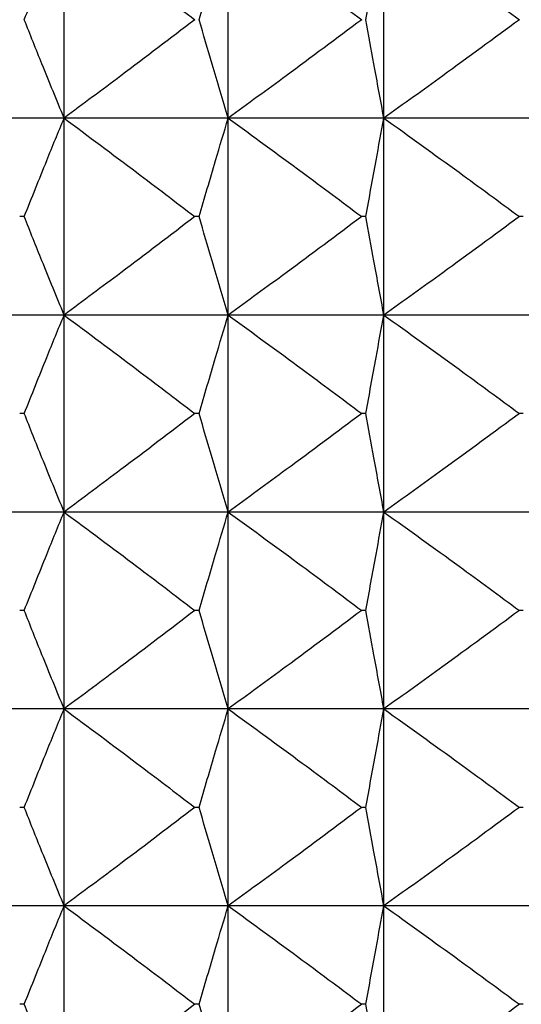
# Model space of a CAD drawing. Header units: millimetres. Extents: x 0 to 210, y 0 to 297.
# Tile 22 of 80: x 48.403 to 49.166, y 264.877 to 266.377. Entities that reach past the tile are written whole.
import ezdxf

# ---------------------------------------------------------------- set-up
doc = ezdxf.new("R2010")
doc.units = ezdxf.units.MM

msp = doc.modelspace()

# ---------------------------------------------------------------- linework, layer by layer
at = {"color": 7, "linetype": 'Continuous', "lineweight": 25}
for p, q in [((48.4702, 266.2273), (48.4702, 266.5273)), ((48.72, 266.2273), (48.72, 266.5273)), ((48.957, 266.2273), (48.957, 266.5273)), ((48.4702, 266.2273), (48.2092, 266.2273)), ((48.4702, 265.9273), (48.4702, 266.2273)), ((48.72, 266.2273), (48.4702, 266.2273)), ((48.72, 265.9273), (48.72, 266.2273)), ((48.957, 266.2273), (48.72, 266.2273)), ((48.957, 265.9273), (48.957, 266.2273)), ((49.1797, 266.2273), (48.957, 266.2273)), ((48.4095, 266.0773), (48.4026, 266.0773)), ((48.6758, 266.0773), (48.6691, 266.0773)), ((48.9295, 266.0773), (48.9232, 266.0773)), ((49.1691, 266.0773), (49.1632, 266.0773)), ((48.4702, 265.9273), (48.2092, 265.9273)), ((48.4702, 265.6273), (48.4702, 265.9273)), ((48.72, 265.9273), (48.4702, 265.9273)), ((48.72, 265.6273), (48.72, 265.9273)), ((48.957, 265.9273), (48.72, 265.9273)), ((48.957, 265.6273), (48.957, 265.9273)), ((49.1797, 265.9273), (48.957, 265.9273)), ((48.4095, 265.7773), (48.4026, 265.7773)), ((48.6758, 265.7773), (48.6691, 265.7773)), ((48.9295, 265.7773), (48.9232, 265.7773)), ((49.1691, 265.7773), (49.1632, 265.7773)), ((48.4702, 265.6273), (48.2092, 265.6273)), ((48.4702, 265.3273), (48.4702, 265.6273)), ((48.72, 265.6273), (48.4702, 265.6273)), ((48.72, 265.3273), (48.72, 265.6273)), ((48.957, 265.6273), (48.72, 265.6273)), ((48.957, 265.3273), (48.957, 265.6273)), ((49.1797, 265.6273), (48.957, 265.6273)), ((48.4095, 265.4773), (48.4026, 265.4773)), ((48.6758, 265.4773), (48.6691, 265.4773)), ((48.9295, 265.4773), (48.9232, 265.4773)), ((49.1691, 265.4773), (49.1632, 265.4773)), ((48.4702, 265.3273), (48.2092, 265.3273)), ((48.4702, 265.0273), (48.4702, 265.3273)), ((48.72, 265.3273), (48.4702, 265.3273)), ((48.72, 265.0273), (48.72, 265.3273)), ((48.957, 265.3273), (48.72, 265.3273)), ((48.957, 265.0273), (48.957, 265.3273)), ((49.1797, 265.3273), (48.957, 265.3273)), ((48.4095, 265.1773), (48.4026, 265.1773)), ((48.6758, 265.1773), (48.6691, 265.1773)), ((48.9295, 265.1773), (48.9232, 265.1773)), ((49.1691, 265.1773), (49.1632, 265.1773)), ((48.4702, 265.0273), (48.2092, 265.0273)), ((48.4702, 264.7273), (48.4702, 265.0273)), ((48.72, 265.0273), (48.4702, 265.0273)), ((48.72, 264.7273), (48.72, 265.0273)), ((48.957, 265.0273), (48.72, 265.0273)), ((48.957, 264.7273), (48.957, 265.0273)), ((49.1797, 265.0273), (48.957, 265.0273)), ((48.4095, 264.8773), (48.4026, 264.8773)), ((48.6758, 264.8773), (48.6691, 264.8773)), ((48.9295, 264.8773), (48.9232, 264.8773)), ((49.1691, 264.8773), (49.1632, 264.8773))]:
    msp.add_line(p, q, dxfattribs=at)
for points, knots in [([(48.4095, 266.3773), (48.4209, 266.4058), (48.4409, 266.4559), (48.4613, 266.5058), (48.4702, 266.5273)], [0, 0, 0, 0, 0.569086, 1, 1, 1, 1]), ([(48.4702, 266.5273), (48.507, 266.4999), (48.5737, 266.4503), (48.6396, 266.3999), (48.6691, 266.3773)], [0, 0, 0, 0, 0.553178, 1, 1, 1, 1]), ([(48.6758, 266.3773), (48.684, 266.4058), (48.6986, 266.4559), (48.7135, 266.5058), (48.72, 266.5273)], [0, 0, 0, 0, 0.5693672, 1, 1, 1, 1]), ([(48.72, 266.5273), (48.7576, 266.4999), (48.8257, 266.4503), (48.8931, 266.3999), (48.9232, 266.3773)], [0, 0, 0, 0, 0.553224, 1, 1, 1, 1]), ([(48.9295, 266.3773), (48.9347, 266.4058), (48.9437, 266.4558), (48.953, 266.5058), (48.957, 266.5273)], [0, 0, 0, 0, 0.569588, 1, 1, 1, 1]), ([(48.957, 266.5273), (48.9952, 266.4999), (49.0643, 266.4503), (49.1326, 266.3999), (49.1632, 266.3773)], [0, 0, 0, 0, 0.553254, 1, 1, 1, 1]), ([(48.4702, 266.2273), (48.4589, 266.2548), (48.4384, 266.3047), (48.4185, 266.3548), (48.4095, 266.3773)], [0, 0, 0, 0, 0.550869, 1, 1, 1, 1]), ([(48.6691, 266.3773), (48.6317, 266.3487), (48.5657, 266.2983), (48.499, 266.2488), (48.4702, 266.2273)], [0, 0, 0, 0, 0.566787, 1, 1, 1, 1]), ([(48.72, 266.2273), (48.7118, 266.2548), (48.6968, 266.3047), (48.6823, 266.3548), (48.6758, 266.3773)], [0, 0, 0, 0, 0.550587, 1, 1, 1, 1]), ([(48.9232, 266.3773), (48.885, 266.3487), (48.8176, 266.2983), (48.7495, 266.2488), (48.72, 266.2273)], [0, 0, 0, 0, 0.566742, 1, 1, 1, 1]), ([(48.957, 266.2273), (48.9519, 266.2548), (48.9426, 266.3048), (48.9336, 266.3548), (48.9295, 266.3773)], [0, 0, 0, 0, 0.550365, 1, 1, 1, 1]), ([(49.1632, 266.3773), (49.1244, 266.3487), (49.056, 266.2983), (48.9869, 266.2488), (48.957, 266.2273)], [0, 0, 0, 0, 0.566711, 1, 1, 1, 1]), ([(48.4095, 266.0773), (48.4209, 266.1058), (48.4409, 266.1559), (48.4613, 266.2058), (48.4702, 266.2273)], [0, 0, 0, 0, 0.569171, 1, 1, 1, 1]), ([(48.4702, 266.2273), (48.507, 266.1999), (48.5737, 266.1503), (48.6396, 266.0999), (48.6691, 266.0773)], [0, 0, 0, 0, 0.553178, 1, 1, 1, 1]), ([(48.6758, 266.0773), (48.684, 266.1058), (48.6986, 266.1559), (48.7135, 266.2058), (48.72, 266.2273)], [0, 0, 0, 0, 0.569459, 1, 1, 1, 1]), ([(48.72, 266.2273), (48.7576, 266.1999), (48.8257, 266.1503), (48.8931, 266.0999), (48.9232, 266.0773)], [0, 0, 0, 0, 0.553224, 1, 1, 1, 1]), ([(48.9295, 266.0773), (48.9347, 266.1058), (48.9437, 266.1558), (48.953, 266.2058), (48.957, 266.2273)], [0, 0, 0, 0, 0.569684, 1, 1, 1, 1]), ([(48.957, 266.2273), (48.9952, 266.1999), (49.0643, 266.1503), (49.1326, 266.0999), (49.1632, 266.0773)], [0, 0, 0, 0, 0.553254, 1, 1, 1, 1]), ([(48.4702, 265.9273), (48.4589, 265.9548), (48.4384, 266.0047), (48.4185, 266.0548), (48.4095, 266.0773)], [0, 0, 0, 0, 0.550831, 1, 1, 1, 1]), ([(48.6691, 266.0773), (48.6317, 266.0487), (48.5657, 265.9983), (48.499, 265.9488), (48.4702, 265.9273)], [0, 0, 0, 0, 0.566807, 1, 1, 1, 1]), ([(48.72, 265.9273), (48.7118, 265.9548), (48.6968, 266.0047), (48.6823, 266.0548), (48.6758, 266.0773)], [0, 0, 0, 0, 0.550546, 1, 1, 1, 1]), ([(48.9232, 266.0773), (48.885, 266.0487), (48.8176, 265.9983), (48.7495, 265.9488), (48.72, 265.9273)], [0, 0, 0, 0, 0.566761, 1, 1, 1, 1]), ([(48.957, 265.9273), (48.9519, 265.9548), (48.9426, 266.0048), (48.9336, 266.0548), (48.9295, 266.0773)], [0, 0, 0, 0, 0.550322, 1, 1, 1, 1]), ([(49.1632, 266.0773), (49.1244, 266.0487), (49.056, 265.9983), (48.9869, 265.9488), (48.957, 265.9273)], [0, 0, 0, 0, 0.56673, 1, 1, 1, 1]), ([(48.4095, 265.7773), (48.4209, 265.8058), (48.4409, 265.8559), (48.4613, 265.9058), (48.4702, 265.9273)], [0, 0, 0, 0, 0.569122, 1, 1, 1, 1]), ([(48.4702, 265.9273), (48.507, 265.8999), (48.5737, 265.8503), (48.6396, 265.7999), (48.6691, 265.7773)], [0, 0, 0, 0, 0.553194, 1, 1, 1, 1]), ([(48.6758, 265.7773), (48.684, 265.8058), (48.6986, 265.8559), (48.7135, 265.9058), (48.72, 265.9273)], [0, 0, 0, 0, 0.569407, 1, 1, 1, 1]), ([(48.72, 265.9273), (48.7576, 265.8999), (48.8257, 265.8503), (48.8931, 265.7999), (48.9232, 265.7773)], [0, 0, 0, 0, 0.553239, 1, 1, 1, 1]), ([(48.9295, 265.7773), (48.9347, 265.8058), (48.9437, 265.8558), (48.953, 265.9058), (48.957, 265.9273)], [0, 0, 0, 0, 0.5696295, 1, 1, 1, 1]), ([(48.957, 265.9273), (48.9952, 265.8999), (49.0643, 265.8503), (49.1326, 265.7999), (49.1632, 265.7773)], [0, 0, 0, 0, 0.55327, 1, 1, 1, 1]), ([(48.4702, 265.6273), (48.4589, 265.6548), (48.4384, 265.7047), (48.4185, 265.7548), (48.4095, 265.7773)], [0, 0, 0, 0, 0.550831, 1, 1, 1, 1]), ([(48.6691, 265.7773), (48.6317, 265.7487), (48.5657, 265.6983), (48.499, 265.6488), (48.4702, 265.6273)], [0, 0, 0, 0, 0.566771, 1, 1, 1, 1]), ([(48.72, 265.6273), (48.7118, 265.6548), (48.6968, 265.7047), (48.6823, 265.7548), (48.6758, 265.7773)], [0, 0, 0, 0, 0.550546, 1, 1, 1, 1]), ([(48.9232, 265.7773), (48.885, 265.7487), (48.8176, 265.6983), (48.7495, 265.6488), (48.72, 265.6273)], [0, 0, 0, 0, 0.566726, 1, 1, 1, 1]), ([(48.957, 265.6273), (48.9519, 265.6548), (48.9426, 265.7048), (48.9336, 265.7548), (48.9295, 265.7773)], [0, 0, 0, 0, 0.550322, 1, 1, 1, 1]), ([(49.1632, 265.7773), (49.1244, 265.7487), (49.056, 265.6983), (48.9869, 265.6488), (48.957, 265.6273)], [0, 0, 0, 0, 0.566696, 1, 1, 1, 1]), ([(48.4095, 265.4773), (48.4209, 265.5058), (48.4409, 265.5559), (48.4613, 265.6058), (48.4702, 265.6273)], [0, 0, 0, 0, 0.569086, 1, 1, 1, 1]), ([(48.4702, 265.6273), (48.507, 265.5999), (48.5737, 265.5503), (48.6396, 265.4999), (48.6691, 265.4773)], [0, 0, 0, 0, 0.553178, 1, 1, 1, 1]), ([(48.6758, 265.4773), (48.684, 265.5058), (48.6986, 265.5559), (48.7135, 265.6058), (48.72, 265.6273)], [0, 0, 0, 0, 0.5693672, 1, 1, 1, 1]), ([(48.72, 265.6273), (48.7576, 265.5999), (48.8257, 265.5503), (48.8931, 265.4999), (48.9232, 265.4773)], [0, 0, 0, 0, 0.553224, 1, 1, 1, 1]), ([(48.9295, 265.4773), (48.9347, 265.5058), (48.9437, 265.5558), (48.953, 265.6058), (48.957, 265.6273)], [0, 0, 0, 0, 0.569588, 1, 1, 1, 1]), ([(48.957, 265.6273), (48.9952, 265.5999), (49.0643, 265.5503), (49.1326, 265.4999), (49.1632, 265.4773)], [0, 0, 0, 0, 0.553254, 1, 1, 1, 1]), ([(48.4702, 265.3273), (48.4589, 265.3548), (48.4384, 265.4047), (48.4185, 265.4548), (48.4095, 265.4773)], [0, 0, 0, 0, 0.550869, 1, 1, 1, 1]), ([(48.6691, 265.4773), (48.6317, 265.4487), (48.5657, 265.3983), (48.499, 265.3488), (48.4702, 265.3273)], [0, 0, 0, 0, 0.566787, 1, 1, 1, 1]), ([(48.72, 265.3273), (48.7118, 265.3548), (48.6968, 265.4047), (48.6823, 265.4548), (48.6758, 265.4773)], [0, 0, 0, 0, 0.550587, 1, 1, 1, 1]), ([(48.9232, 265.4773), (48.885, 265.4487), (48.8176, 265.3983), (48.7495, 265.3488), (48.72, 265.3273)], [0, 0, 0, 0, 0.566742, 1, 1, 1, 1]), ([(48.957, 265.3273), (48.9519, 265.3548), (48.9426, 265.4048), (48.9336, 265.4548), (48.9295, 265.4773)], [0, 0, 0, 0, 0.550365, 1, 1, 1, 1]), ([(49.1632, 265.4773), (49.1244, 265.4487), (49.056, 265.3983), (48.9869, 265.3488), (48.957, 265.3273)], [0, 0, 0, 0, 0.566711, 1, 1, 1, 1]), ([(48.4095, 265.1773), (48.4209, 265.2058), (48.4409, 265.2559), (48.4613, 265.3058), (48.4702, 265.3273)], [0, 0, 0, 0, 0.569171, 1, 1, 1, 1]), ([(48.4702, 265.3273), (48.507, 265.2999), (48.5737, 265.2503), (48.6396, 265.1999), (48.6691, 265.1773)], [0, 0, 0, 0, 0.553178, 1, 1, 1, 1]), ([(48.6758, 265.1773), (48.684, 265.2058), (48.6986, 265.2559), (48.7135, 265.3058), (48.72, 265.3273)], [0, 0, 0, 0, 0.569459, 1, 1, 1, 1]), ([(48.72, 265.3273), (48.7576, 265.2999), (48.8257, 265.2503), (48.8931, 265.1999), (48.9232, 265.1773)], [0, 0, 0, 0, 0.553224, 1, 1, 1, 1]), ([(48.9295, 265.1773), (48.9347, 265.2058), (48.9437, 265.2558), (48.953, 265.3058), (48.957, 265.3273)], [0, 0, 0, 0, 0.569684, 1, 1, 1, 1]), ([(48.957, 265.3273), (48.9952, 265.2999), (49.0643, 265.2503), (49.1326, 265.1999), (49.1632, 265.1773)], [0, 0, 0, 0, 0.553254, 1, 1, 1, 1]), ([(48.4702, 265.0273), (48.4589, 265.0548), (48.4384, 265.1047), (48.4185, 265.1548), (48.4095, 265.1773)], [0, 0, 0, 0, 0.550831, 1, 1, 1, 1]), ([(48.6691, 265.1773), (48.6317, 265.1487), (48.5657, 265.0983), (48.499, 265.0488), (48.4702, 265.0273)], [0, 0, 0, 0, 0.566807, 1, 1, 1, 1]), ([(48.72, 265.0273), (48.7118, 265.0548), (48.6968, 265.1047), (48.6823, 265.1548), (48.6758, 265.1773)], [0, 0, 0, 0, 0.550546, 1, 1, 1, 1]), ([(48.9232, 265.1773), (48.885, 265.1487), (48.8176, 265.0983), (48.7495, 265.0488), (48.72, 265.0273)], [0, 0, 0, 0, 0.566761, 1, 1, 1, 1]), ([(48.957, 265.0273), (48.9519, 265.0548), (48.9426, 265.1048), (48.9336, 265.1548), (48.9295, 265.1773)], [0, 0, 0, 0, 0.550322, 1, 1, 1, 1]), ([(49.1632, 265.1773), (49.1244, 265.1487), (49.056, 265.0983), (48.9869, 265.0488), (48.957, 265.0273)], [0, 0, 0, 0, 0.56673, 1, 1, 1, 1]), ([(48.4095, 264.8773), (48.4209, 264.9058), (48.4409, 264.9559), (48.4613, 265.0058), (48.4702, 265.0273)], [0, 0, 0, 0, 0.569122, 1, 1, 1, 1]), ([(48.4702, 265.0273), (48.507, 264.9999), (48.5737, 264.9503), (48.6396, 264.8999), (48.6691, 264.8773)], [0, 0, 0, 0, 0.553194, 1, 1, 1, 1]), ([(48.6758, 264.8773), (48.684, 264.9058), (48.6986, 264.9559), (48.7135, 265.0058), (48.72, 265.0273)], [0, 0, 0, 0, 0.569407, 1, 1, 1, 1]), ([(48.72, 265.0273), (48.7576, 264.9999), (48.8257, 264.9503), (48.8931, 264.8999), (48.9232, 264.8773)], [0, 0, 0, 0, 0.553239, 1, 1, 1, 1]), ([(48.9295, 264.8773), (48.9347, 264.9058), (48.9437, 264.9558), (48.953, 265.0058), (48.957, 265.0273)], [0, 0, 0, 0, 0.5696295, 1, 1, 1, 1]), ([(48.957, 265.0273), (48.9952, 264.9999), (49.0643, 264.9503), (49.1326, 264.8999), (49.1632, 264.8773)], [0, 0, 0, 0, 0.55327, 1, 1, 1, 1]), ([(48.4702, 264.7273), (48.4589, 264.7548), (48.4384, 264.8047), (48.4185, 264.8548), (48.4095, 264.8773)], [0, 0, 0, 0, 0.550831, 1, 1, 1, 1]), ([(48.6691, 264.8773), (48.6317, 264.8487), (48.5657, 264.7983), (48.499, 264.7488), (48.4702, 264.7273)], [0, 0, 0, 0, 0.566771, 1, 1, 1, 1]), ([(48.72, 264.7273), (48.7118, 264.7548), (48.6968, 264.8047), (48.6823, 264.8548), (48.6758, 264.8773)], [0, 0, 0, 0, 0.550546, 1, 1, 1, 1]), ([(48.9232, 264.8773), (48.885, 264.8487), (48.8176, 264.7983), (48.7495, 264.7488), (48.72, 264.7273)], [0, 0, 0, 0, 0.566726, 1, 1, 1, 1]), ([(48.957, 264.7273), (48.9519, 264.7548), (48.9426, 264.8048), (48.9336, 264.8548), (48.9295, 264.8773)], [0, 0, 0, 0, 0.550322, 1, 1, 1, 1]), ([(49.1632, 264.8773), (49.1244, 264.8487), (49.056, 264.7983), (48.9869, 264.7488), (48.957, 264.7273)], [0, 0, 0, 0, 0.566696, 1, 1, 1, 1])]:
    msp.add_open_spline(points, degree=3, knots=knots, dxfattribs=at)

doc.saveas('drawing.dxf')
